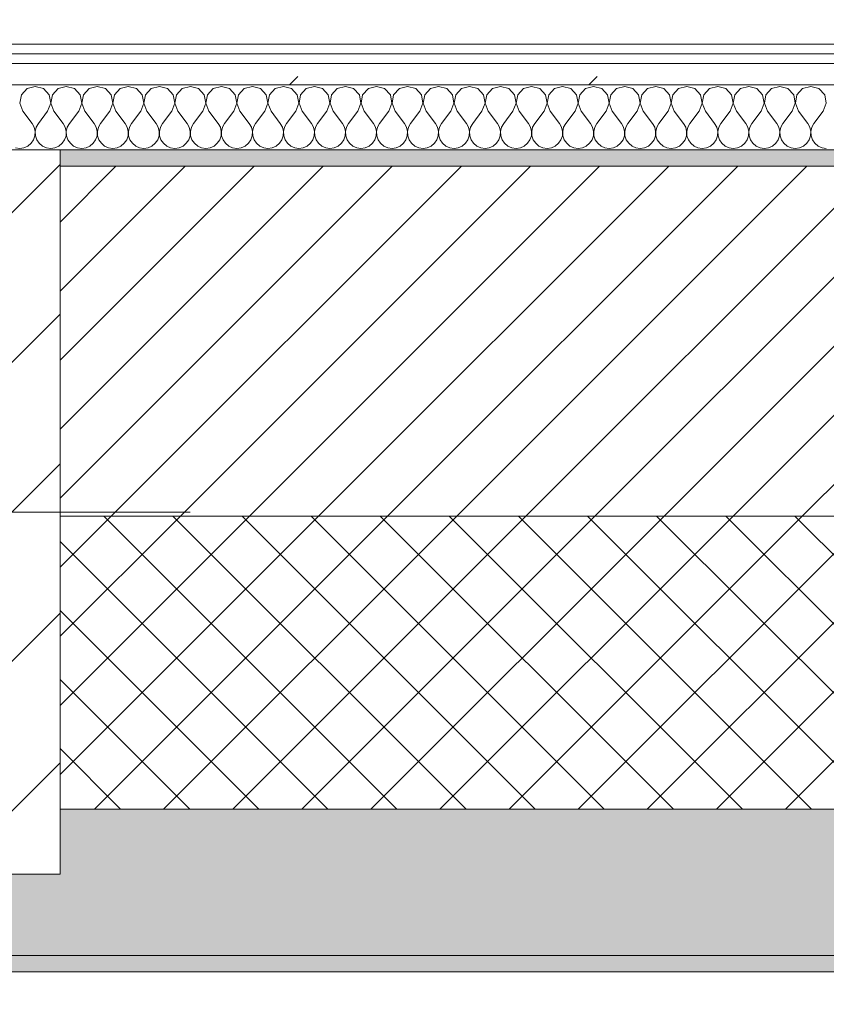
# Model space of a CAD drawing. Header units: millimetres. Extents: x -30280 to 22128, y -17757 to 4746.
# Tile 30 of 171: x -21543 to -21048, y -1719 to -1114. Entities that reach past the tile are written whole.
import ezdxf

# ---------------------------------------------------------------- set-up
doc = ezdxf.new("R2010")
doc.units = ezdxf.units.MM
doc.header["$MEASUREMENT"] = 0
doc.linetypes.add('Wipeout_Contour', pattern=[1000, 0, -1000])
for name, color, linetype in [('10_ESTR_Pilars', 7, 'Continuous'), ('12_FAÇ_Façana', 7, 'Continuous'), ('Nuevo_08_E_Envans secs', 7, 'Continuous')]:
    doc.layers.add(name, color=color, linetype=linetype)
for name, color, linetype, lineweight in [('10_ESTR_Pilars_Pluma_Nº__20', 1, 'Continuous', 5), ('10_ESTR_Pilars_Pluma_Nº__28', 7, 'Continuous', 20), ('10_ESTR_Pilars_Pluma_Nº__42', 8, 'Continuous', 25), ('12_FAÇ_Façana_Pluma_Nº__2', 8, 'Continuous', 5), ('12_FAÇ_Façana_Pluma_Nº__7', 7, 'Continuous', 5), ('Nuevo_08_E_Envans secs_Pluma_Nº__1', 7, 'Continuous', 5)]:
    doc.layers.add(name, color=color, linetype=linetype, lineweight=lineweight)
for name, color, linetype, lineweight, true_color in [('12_FAÇ_Façana_Pluma_Nº__102', 7, 'Continuous', 5, 0xcccccc), ('12_FAÇ_Façana_Pluma_Nº__174', 7, 'Continuous', 13, 0xe4ad2c), ('12_FAÇ_Façana_Pluma_Nº__176', 7, 'Continuous', 15, 0x93a0c6), ('Nuevo_08_E_Envans secs_Pluma_Nº__102', 7, 'Continuous', 5, 0xcccccc), ('Nuevo_08_E_Envans secs_Pluma_Nº__171', 171, 'Continuous', 13, 0xaaaaff), ('Nuevo_08_E_Envans secs_Pluma_Nº__177', 7, 'Continuous', 15, 0xf7e046)]:
    doc.layers.add(name, color=color, linetype=linetype, lineweight=lineweight, true_color=true_color)
pattern_1 = [(45, (0, 0), (-183.8478, 183.8478), [195, -65]), (45, (7e-14, 183.85), (-183.8478, 183.8478), [195, -65])]

# ---------------------------------------------------------------- blocks, each defined once
blk = doc.blocks.new('Muro_14_1', base_point=(-24166.43, -1193.98))
at = {"layer": '12_FAÇ_Façana_Pluma_Nº__102', "linetype": 'Continuous', "lineweight": 0, "true_color": 0xe5e5e5}
for points in [[(-21871.11, -1598.98), (-24166.43, -1598.98), (-24166.43, -1688.98), (-20233.93, -1688.98), (-20233.93, -1598.98), (-21518.13, -1598.98), (-21518.13, -1638.98), (-21871.11, -1638.98)], [(-24166.43, -1698.98), (-20233.93, -1698.98), (-20233.93, -1688.98), (-24166.43, -1688.98)]]:
    blk.add_hatch(color=254, dxfattribs=at).paths.add_polyline_path(points)
at = {"layer": '12_FAÇ_Façana_Pluma_Nº__174', "linetype": 'Continuous', "lineweight": 13, "true_color": 0xe4ad2c}
h = blk.add_hatch(dxfattribs=at)
h.set_pattern_fill('SATE_Aislamiento_0001', color=42, style=0, pattern_type=2)
h.set_pattern_definition([(45, (0, 0), (-21.213203, 21.213203), []), (135, (0, 0), (21.213203, 21.213203), [])])
h.paths.add_polyline_path([(-21518.13, -1598.98), (-20233.93, -1598.98), (-20233.93, -1418.98), (-21518.13, -1418.98)])
at = {"layer": '12_FAÇ_Façana_Pluma_Nº__176', "linetype": 'Continuous', "lineweight": 0, "true_color": 0x495063}
blk.add_hatch(color=251, dxfattribs=at).paths.add_polyline_path([(-21518.13, -1193.97), (-21518.13, -1203.98), (-20233.93, -1203.98), (-20233.93, -1193.98)])
at = {"layer": '12_FAÇ_Façana_Pluma_Nº__2', "linetype": 'Continuous', "lineweight": 5}
h = blk.add_hatch(dxfattribs=at)
h.set_pattern_fill('Ceramic_0001', color=8, style=0, pattern_type=2)
h.set_pattern_definition([(45, (0, 0), (-21.213203, 21.213203), [])])
h.paths.add_polyline_path([(-21518.13, -1418.98), (-20233.93, -1418.98), (-20233.93, -1203.98), (-21518.13, -1203.98)])
at = {"layer": '12_FAÇ_Façana_Pluma_Nº__7', "color": 7, "linetype": 'Continuous', "lineweight": 5}
for p, q in [((-20233.93, -1203.98), (-21518.13, -1203.98)), ((-21518.13, -1418.98), (-20233.93, -1418.98)), ((-21518.13, -1598.98), (-20233.93, -1598.98)), ((-24166.43, -1688.98), (-20233.93, -1688.98))]:
    blk.add_line(p, q, dxfattribs=at)
at = {"layer": '12_FAÇ_Façana_Pluma_Nº__7', "color": 7, "linetype": 'Continuous', "lineweight": 5, "flags": 128}
for points in [[(-20233.93, -1193.98), (-21518.13, -1193.98)], [(-24166.43, -1698.98), (-20233.93, -1698.98)]]:
    blk.add_lwpolyline(points, dxfattribs=at)
blk = doc.blocks.new('*X423')
at = {"layer": 'Nuevo_08_E_Envans secs_Pluma_Nº__102', "color": 254, "linetype": 'Continuous', "lineweight": 5, "true_color": 0xcccccc}
for p, q in [((-21533.33, -1154.93), (-21538.34, -1156.35)), ((-21528.33, -1156.35), (-21533.33, -1154.93)), ((-21514.29, -1154.93), (-21519.29, -1156.35)), ((-21509.28, -1156.35), (-21514.29, -1154.93)), ((-21495.24, -1154.93), (-21500.25, -1156.35)), ((-21490.23, -1156.35), (-21495.24, -1154.93)), ((-21476.19, -1154.93), (-21481.2, -1156.35)), ((-21471.18, -1156.35), (-21476.19, -1154.93)), ((-21457.14, -1154.93), (-21462.15, -1156.35)), ((-21452.14, -1156.35), (-21457.14, -1154.93)), ((-21438.1, -1154.93), (-21443.1, -1156.35)), ((-21433.09, -1156.35), (-21438.1, -1154.93)), ((-21419.05, -1154.93), (-21424.05, -1156.35)), ((-21414.04, -1156.35), (-21419.05, -1154.93)), ((-21400, -1154.93), (-21405.01, -1156.35)), ((-21394.99, -1156.35), (-21400, -1154.93)), ((-21380.95, -1154.93), (-21385.96, -1156.35)), ((-21375.95, -1156.35), (-21380.95, -1154.93)), ((-21361.9, -1154.93), (-21366.91, -1156.35)), ((-21356.9, -1156.35), (-21361.9, -1154.93)), ((-21342.86, -1154.93), (-21347.86, -1156.35)), ((-21337.85, -1156.35), (-21342.86, -1154.93)), ((-21323.81, -1154.93), (-21328.82, -1156.35)), ((-21318.8, -1156.35), (-21323.81, -1154.93)), ((-21304.76, -1154.93), (-21309.77, -1156.35)), ((-21299.75, -1156.35), (-21304.76, -1154.93)), ((-21285.71, -1154.93), (-21290.72, -1156.35)), ((-21280.71, -1156.35), (-21285.71, -1154.93)), ((-21266.67, -1154.93), (-21271.67, -1156.35)), ((-21261.66, -1156.35), (-21266.67, -1154.93)), ((-21247.62, -1154.93), (-21252.63, -1156.35)), ((-21242.61, -1156.35), (-21247.62, -1154.93)), ((-21228.57, -1154.93), (-21233.58, -1156.35)), ((-21223.56, -1156.35), (-21228.57, -1154.93)), ((-21209.52, -1154.93), (-21214.53, -1156.35)), ((-21204.52, -1156.35), (-21209.52, -1154.93)), ((-21190.48, -1154.93), (-21195.48, -1156.35)), ((-21185.47, -1156.35), (-21190.48, -1154.93)), ((-21171.43, -1154.93), (-21176.44, -1156.35)), ((-21166.42, -1156.35), (-21171.43, -1154.93)), ((-21152.38, -1154.93), (-21157.39, -1156.35)), ((-21147.37, -1156.35), (-21152.38, -1154.93)), ((-21133.33, -1154.93), (-21138.34, -1156.35)), ((-21128.33, -1156.35), (-21133.33, -1154.93)), ((-21114.29, -1154.93), (-21119.29, -1156.35)), ((-21109.28, -1156.35), (-21114.29, -1154.93)), ((-21095.24, -1154.93), (-21100.25, -1156.35)), ((-21090.23, -1156.35), (-21095.24, -1154.93)), ((-21076.19, -1154.93), (-21081.2, -1156.35)), ((-21071.18, -1156.35), (-21076.19, -1154.93)), ((-21057.14, -1154.93), (-21062.15, -1156.35)), ((-21052.14, -1156.35), (-21057.14, -1154.93)), ((-21541.85, -1160.19), (-21542.82, -1165.31)), ((-21538.34, -1156.35), (-21541.85, -1160.19)), ((-21524.81, -1160.19), (-21528.33, -1156.35)), ((-21523.85, -1165.31), (-21524.81, -1160.19)), ((-21522.8, -1160.19), (-21523.77, -1165.31)), ((-21519.29, -1156.35), (-21522.8, -1160.19)), ((-21505.77, -1160.19), (-21509.28, -1156.35)), ((-21504.8, -1165.31), (-21505.77, -1160.19)), ((-21503.76, -1160.19), (-21504.72, -1165.31)), ((-21500.25, -1156.35), (-21503.76, -1160.19)), ((-21486.72, -1160.19), (-21490.23, -1156.35)), ((-21485.75, -1165.31), (-21486.72, -1160.19)), ((-21484.71, -1160.19), (-21485.68, -1165.31)), ((-21481.2, -1156.35), (-21484.71, -1160.19)), ((-21467.67, -1160.19), (-21471.18, -1156.35)), ((-21466.71, -1165.31), (-21467.67, -1160.19)), ((-21465.66, -1160.19), (-21466.63, -1165.31)), ((-21462.15, -1156.35), (-21465.66, -1160.19)), ((-21448.62, -1160.19), (-21452.14, -1156.35)), ((-21447.66, -1165.31), (-21448.62, -1160.19)), ((-21446.61, -1160.19), (-21447.58, -1165.31)), ((-21443.1, -1156.35), (-21446.61, -1160.19)), ((-21429.58, -1160.19), (-21433.09, -1156.35)), ((-21428.61, -1165.31), (-21429.58, -1160.19)), ((-21427.57, -1160.19), (-21428.53, -1165.31)), ((-21424.05, -1156.35), (-21427.57, -1160.19)), ((-21410.53, -1160.19), (-21414.04, -1156.35)), ((-21409.56, -1165.31), (-21410.53, -1160.19)), ((-21408.52, -1160.19), (-21409.49, -1165.31)), ((-21405.01, -1156.35), (-21408.52, -1160.19)), ((-21391.48, -1160.19), (-21394.99, -1156.35)), ((-21390.51, -1165.31), (-21391.48, -1160.19)), ((-21389.47, -1160.19), (-21390.44, -1165.31)), ((-21385.96, -1156.35), (-21389.47, -1160.19)), ((-21372.43, -1160.19), (-21375.95, -1156.35)), ((-21371.47, -1165.31), (-21372.43, -1160.19)), ((-21370.42, -1160.19), (-21371.39, -1165.31)), ((-21366.91, -1156.35), (-21370.42, -1160.19)), ((-21353.39, -1160.19), (-21356.9, -1156.35)), ((-21352.42, -1165.31), (-21353.39, -1160.19)), ((-21351.38, -1160.19), (-21352.34, -1165.31)), ((-21347.86, -1156.35), (-21351.38, -1160.19)), ((-21334.34, -1160.19), (-21337.85, -1156.35)), ((-21333.37, -1165.31), (-21334.34, -1160.19)), ((-21332.33, -1160.19), (-21333.29, -1165.31)), ((-21328.82, -1156.35), (-21332.33, -1160.19)), ((-21315.29, -1160.19), (-21318.8, -1156.35)), ((-21314.32, -1165.31), (-21315.29, -1160.19)), ((-21313.28, -1160.19), (-21314.25, -1165.31)), ((-21309.77, -1156.35), (-21313.28, -1160.19)), ((-21296.24, -1160.19), (-21299.75, -1156.35)), ((-21295.28, -1165.31), (-21296.24, -1160.19)), ((-21294.23, -1160.19), (-21295.2, -1165.31)), ((-21290.72, -1156.35), (-21294.23, -1160.19)), ((-21277.2, -1160.19), (-21280.71, -1156.35)), ((-21276.23, -1165.31), (-21277.2, -1160.19)), ((-21275.19, -1160.19), (-21276.15, -1165.31)), ((-21271.67, -1156.35), (-21275.19, -1160.19)), ((-21258.15, -1160.19), (-21261.66, -1156.35)), ((-21257.18, -1165.31), (-21258.15, -1160.19)), ((-21256.14, -1160.19), (-21257.1, -1165.31)), ((-21252.63, -1156.35), (-21256.14, -1160.19)), ((-21239.1, -1160.19), (-21242.61, -1156.35)), ((-21238.13, -1165.31), (-21239.1, -1160.19)), ((-21237.09, -1160.19), (-21238.06, -1165.31)), ((-21233.58, -1156.35), (-21237.09, -1160.19)), ((-21220.05, -1160.19), (-21223.56, -1156.35)), ((-21219.09, -1165.31), (-21220.05, -1160.19)), ((-21218.04, -1160.19), (-21219.01, -1165.31)), ((-21214.53, -1156.35), (-21218.04, -1160.19)), ((-21201.01, -1160.19), (-21204.52, -1156.35)), ((-21200.04, -1165.31), (-21201.01, -1160.19)), ((-21198.99, -1160.19), (-21199.96, -1165.31)), ((-21195.48, -1156.35), (-21198.99, -1160.19)), ((-21181.96, -1160.19), (-21185.47, -1156.35)), ((-21180.99, -1165.31), (-21181.96, -1160.19)), ((-21179.95, -1160.19), (-21180.91, -1165.31)), ((-21176.44, -1156.35), (-21179.95, -1160.19)), ((-21162.91, -1160.19), (-21166.42, -1156.35)), ((-21161.94, -1165.31), (-21162.91, -1160.19)), ((-21160.9, -1160.19), (-21161.87, -1165.31)), ((-21157.39, -1156.35), (-21160.9, -1160.19)), ((-21143.86, -1160.19), (-21147.37, -1156.35)), ((-21142.9, -1165.31), (-21143.86, -1160.19)), ((-21141.85, -1160.19), (-21142.82, -1165.31)), ((-21138.34, -1156.35), (-21141.85, -1160.19)), ((-21124.81, -1160.19), (-21128.33, -1156.35)), ((-21123.85, -1165.31), (-21124.81, -1160.19)), ((-21122.8, -1160.19), (-21123.77, -1165.31)), ((-21119.29, -1156.35), (-21122.8, -1160.19)), ((-21105.77, -1160.19), (-21109.28, -1156.35)), ((-21104.8, -1165.31), (-21105.77, -1160.19)), ((-21103.76, -1160.19), (-21104.72, -1165.31)), ((-21100.25, -1156.35), (-21103.76, -1160.19)), ((-21086.72, -1160.19), (-21090.23, -1156.35)), ((-21085.75, -1165.31), (-21086.72, -1160.19)), ((-21084.71, -1160.19), (-21085.68, -1165.31)), ((-21081.2, -1156.35), (-21084.71, -1160.19)), ((-21067.67, -1160.19), (-21071.18, -1156.35)), ((-21066.71, -1165.31), (-21067.67, -1160.19)), ((-21065.66, -1160.19), (-21066.63, -1165.31)), ((-21062.15, -1156.35), (-21065.66, -1160.19)), ((-21048.62, -1160.19), (-21052.14, -1156.35)), ((-21047.66, -1165.31), (-21048.62, -1160.19)), ((-21542.82, -1165.31), (-21540.95, -1170.17)), ((-21525.71, -1170.17), (-21523.85, -1165.31)), ((-21523.77, -1165.31), (-21521.9, -1170.17)), ((-21506.67, -1170.17), (-21504.8, -1165.31)), ((-21504.72, -1165.31), (-21502.86, -1170.17)), ((-21487.62, -1170.17), (-21485.75, -1165.31)), ((-21485.68, -1165.31), (-21483.81, -1170.17)), ((-21468.57, -1170.17), (-21466.71, -1165.31)), ((-21466.63, -1165.31), (-21464.76, -1170.17)), ((-21449.52, -1170.17), (-21447.66, -1165.31)), ((-21447.58, -1165.31), (-21445.71, -1170.17)), ((-21430.48, -1170.17), (-21428.61, -1165.31)), ((-21428.53, -1165.31), (-21426.67, -1170.17)), ((-21411.43, -1170.17), (-21409.56, -1165.31)), ((-21409.49, -1165.31), (-21407.62, -1170.17)), ((-21392.38, -1170.17), (-21390.51, -1165.31)), ((-21390.44, -1165.31), (-21388.57, -1170.17)), ((-21373.33, -1170.17), (-21371.47, -1165.31)), ((-21371.39, -1165.31), (-21369.52, -1170.17)), ((-21354.29, -1170.17), (-21352.42, -1165.31)), ((-21352.34, -1165.31), (-21350.48, -1170.17)), ((-21335.24, -1170.17), (-21333.37, -1165.31)), ((-21333.29, -1165.31), (-21331.43, -1170.17)), ((-21316.19, -1170.17), (-21314.32, -1165.31)), ((-21314.25, -1165.31), (-21312.38, -1170.17)), ((-21297.14, -1170.17), (-21295.28, -1165.31)), ((-21295.2, -1165.31), (-21293.33, -1170.17)), ((-21278.1, -1170.17), (-21276.23, -1165.31)), ((-21276.15, -1165.31), (-21274.29, -1170.17)), ((-21259.05, -1170.17), (-21257.18, -1165.31)), ((-21257.1, -1165.31), (-21255.24, -1170.17)), ((-21240, -1170.17), (-21238.13, -1165.31)), ((-21238.06, -1165.31), (-21236.19, -1170.17)), ((-21220.95, -1170.17), (-21219.09, -1165.31)), ((-21219.01, -1165.31), (-21217.14, -1170.17)), ((-21201.9, -1170.17), (-21200.04, -1165.31)), ((-21199.96, -1165.31), (-21198.1, -1170.17)), ((-21182.86, -1170.17), (-21180.99, -1165.31)), ((-21180.91, -1165.31), (-21179.05, -1170.17)), ((-21163.81, -1170.17), (-21161.94, -1165.31)), ((-21161.87, -1165.31), (-21160, -1170.17)), ((-21144.76, -1170.17), (-21142.9, -1165.31)), ((-21142.82, -1165.31), (-21140.95, -1170.17)), ((-21125.71, -1170.17), (-21123.85, -1165.31)), ((-21123.77, -1165.31), (-21121.9, -1170.17)), ((-21106.67, -1170.17), (-21104.8, -1165.31)), ((-21104.72, -1165.31), (-21102.86, -1170.17)), ((-21087.62, -1170.17), (-21085.75, -1165.31)), ((-21085.68, -1165.31), (-21083.81, -1170.17)), ((-21068.57, -1170.17), (-21066.71, -1165.31)), ((-21066.63, -1165.31), (-21064.76, -1170.17)), ((-21049.52, -1170.17), (-21047.66, -1165.31)), ((-21540.95, -1170.17), (-21535.24, -1177.79)), ((-21525.71, -1170.17), (-21531.43, -1177.79)), ((-21521.9, -1170.17), (-21516.19, -1177.79)), ((-21506.67, -1170.17), (-21512.38, -1177.79)), ((-21502.86, -1170.17), (-21497.14, -1177.79)), ((-21487.62, -1170.17), (-21493.33, -1177.79)), ((-21483.81, -1170.17), (-21478.1, -1177.79)), ((-21468.57, -1170.17), (-21474.29, -1177.79)), ((-21464.76, -1170.17), (-21459.05, -1177.79)), ((-21449.52, -1170.17), (-21455.24, -1177.79)), ((-21445.71, -1170.17), (-21440, -1177.79)), ((-21430.48, -1170.17), (-21436.19, -1177.79)), ((-21426.67, -1170.17), (-21420.95, -1177.79)), ((-21411.43, -1170.17), (-21417.14, -1177.79)), ((-21407.62, -1170.17), (-21401.9, -1177.79)), ((-21392.38, -1170.17), (-21398.1, -1177.79)), ((-21388.57, -1170.17), (-21382.86, -1177.79)), ((-21373.33, -1170.17), (-21379.05, -1177.79)), ((-21369.52, -1170.17), (-21363.81, -1177.79)), ((-21354.29, -1170.17), (-21360, -1177.79)), ((-21350.48, -1170.17), (-21344.76, -1177.79)), ((-21335.24, -1170.17), (-21340.95, -1177.79)), ((-21331.43, -1170.17), (-21325.71, -1177.79)), ((-21316.19, -1170.17), (-21321.9, -1177.79)), ((-21312.38, -1170.17), (-21306.67, -1177.79)), ((-21297.14, -1170.17), (-21302.86, -1177.79)), ((-21293.33, -1170.17), (-21287.62, -1177.79)), ((-21278.1, -1170.17), (-21283.81, -1177.79)), ((-21274.29, -1170.17), (-21268.57, -1177.79)), ((-21259.05, -1170.17), (-21264.76, -1177.79)), ((-21255.24, -1170.17), (-21249.52, -1177.79)), ((-21240, -1170.17), (-21245.71, -1177.79)), ((-21236.19, -1170.17), (-21230.48, -1177.79)), ((-21220.95, -1170.17), (-21226.67, -1177.79)), ((-21217.14, -1170.17), (-21211.43, -1177.79)), ((-21201.9, -1170.17), (-21207.62, -1177.79)), ((-21198.1, -1170.17), (-21192.38, -1177.79)), ((-21182.86, -1170.17), (-21188.57, -1177.79)), ((-21179.05, -1170.17), (-21173.33, -1177.79)), ((-21163.81, -1170.17), (-21169.52, -1177.79)), ((-21160, -1170.17), (-21154.29, -1177.79)), ((-21144.76, -1170.17), (-21150.48, -1177.79)), ((-21140.95, -1170.17), (-21135.24, -1177.79)), ((-21125.71, -1170.17), (-21131.43, -1177.79)), ((-21121.9, -1170.17), (-21116.19, -1177.79)), ((-21106.67, -1170.17), (-21112.38, -1177.79)), ((-21102.86, -1170.17), (-21097.14, -1177.79)), ((-21087.62, -1170.17), (-21093.33, -1177.79)), ((-21083.81, -1170.17), (-21078.1, -1177.79)), ((-21068.57, -1170.17), (-21074.29, -1177.79)), ((-21064.76, -1170.17), (-21059.05, -1177.79)), ((-21049.52, -1170.17), (-21055.24, -1177.79)), ((-21533.97, -1180.08), (-21535.24, -1177.79)), ((-21531.43, -1177.79), (-21532.7, -1180.08)), ((-21514.92, -1180.08), (-21516.19, -1177.79)), ((-21512.38, -1177.79), (-21513.65, -1180.08)), ((-21495.87, -1180.08), (-21497.14, -1177.79)), ((-21493.33, -1177.79), (-21494.6, -1180.08)), ((-21476.82, -1180.08), (-21478.1, -1177.79)), ((-21474.29, -1177.79), (-21475.56, -1180.08)), ((-21457.78, -1180.08), (-21459.05, -1177.79)), ((-21455.24, -1177.79), (-21456.51, -1180.08)), ((-21438.73, -1180.08), (-21440, -1177.79)), ((-21436.19, -1177.79), (-21437.46, -1180.08)), ((-21419.68, -1180.08), (-21420.95, -1177.79)), ((-21417.14, -1177.79), (-21418.41, -1180.08)), ((-21400.63, -1180.08), (-21401.9, -1177.79)), ((-21398.1, -1177.79), (-21399.37, -1180.08)), ((-21381.59, -1180.08), (-21382.86, -1177.79)), ((-21379.05, -1177.79), (-21380.32, -1180.08)), ((-21362.54, -1180.08), (-21363.81, -1177.79)), ((-21360, -1177.79), (-21361.27, -1180.08)), ((-21343.49, -1180.08), (-21344.76, -1177.79)), ((-21340.95, -1177.79), (-21342.22, -1180.08)), ((-21324.44, -1180.08), (-21325.71, -1177.79)), ((-21321.9, -1177.79), (-21323.18, -1180.08)), ((-21305.4, -1180.08), (-21306.67, -1177.79)), ((-21302.86, -1177.79), (-21304.13, -1180.08)), ((-21286.35, -1180.08), (-21287.62, -1177.79)), ((-21283.81, -1177.79), (-21285.08, -1180.08)), ((-21267.3, -1180.08), (-21268.57, -1177.79)), ((-21264.76, -1177.79), (-21266.03, -1180.08)), ((-21248.25, -1180.08), (-21249.52, -1177.79)), ((-21245.71, -1177.79), (-21246.99, -1180.08)), ((-21229.2, -1180.08), (-21230.48, -1177.79)), ((-21226.67, -1177.79), (-21227.94, -1180.08)), ((-21210.16, -1180.08), (-21211.43, -1177.79)), ((-21207.62, -1177.79), (-21208.89, -1180.08)), ((-21191.11, -1180.08), (-21192.38, -1177.79)), ((-21188.57, -1177.79), (-21189.84, -1180.08)), ((-21172.06, -1180.08), (-21173.33, -1177.79)), ((-21169.52, -1177.79), (-21170.8, -1180.08)), ((-21153.01, -1180.08), (-21154.29, -1177.79)), ((-21150.48, -1177.79), (-21151.75, -1180.08)), ((-21133.97, -1180.08), (-21135.24, -1177.79)), ((-21131.43, -1177.79), (-21132.7, -1180.08)), ((-21114.92, -1180.08), (-21116.19, -1177.79)), ((-21112.38, -1177.79), (-21113.65, -1180.08)), ((-21095.87, -1180.08), (-21097.14, -1177.79)), ((-21093.33, -1177.79), (-21094.6, -1180.08)), ((-21076.82, -1180.08), (-21078.1, -1177.79)), ((-21074.29, -1177.79), (-21075.56, -1180.08)), ((-21057.78, -1180.08), (-21059.05, -1177.79)), ((-21055.24, -1177.79), (-21056.51, -1180.08)), ((-21534.34, -1187.76), (-21533.5, -1185.27)), ((-21533.37, -1182.64), (-21533.97, -1180.08)), ((-21533.5, -1185.27), (-21533.37, -1182.64)), ((-21532.7, -1180.08), (-21533.29, -1182.64)), ((-21533.29, -1182.64), (-21533.17, -1185.27)), ((-21533.17, -1185.27), (-21532.33, -1187.76)), ((-21515.29, -1187.76), (-21514.45, -1185.27)), ((-21514.32, -1182.64), (-21514.92, -1180.08)), ((-21514.45, -1185.27), (-21514.32, -1182.64)), ((-21513.65, -1180.08), (-21514.25, -1182.64)), ((-21514.25, -1182.64), (-21514.12, -1185.27)), ((-21514.12, -1185.27), (-21513.28, -1187.76)), ((-21496.24, -1187.76), (-21495.4, -1185.27)), ((-21495.28, -1182.64), (-21495.87, -1180.08)), ((-21495.4, -1185.27), (-21495.28, -1182.64)), ((-21494.6, -1180.08), (-21495.2, -1182.64)), ((-21495.2, -1182.64), (-21495.07, -1185.27)), ((-21495.07, -1185.27), (-21494.23, -1187.76)), ((-21477.2, -1187.76), (-21476.36, -1185.27)), ((-21476.23, -1182.64), (-21476.82, -1180.08)), ((-21476.36, -1185.27), (-21476.23, -1182.64)), ((-21475.56, -1180.08), (-21476.15, -1182.64)), ((-21476.15, -1182.64), (-21476.02, -1185.27)), ((-21476.02, -1185.27), (-21475.19, -1187.76)), ((-21458.15, -1187.76), (-21457.31, -1185.27)), ((-21457.18, -1182.64), (-21457.78, -1180.08)), ((-21457.31, -1185.27), (-21457.18, -1182.64)), ((-21456.51, -1180.08), (-21457.1, -1182.64)), ((-21457.1, -1182.64), (-21456.98, -1185.27)), ((-21456.98, -1185.27), (-21456.14, -1187.76)), ((-21439.1, -1187.76), (-21438.26, -1185.27)), ((-21438.13, -1182.64), (-21438.73, -1180.08)), ((-21438.26, -1185.27), (-21438.13, -1182.64)), ((-21437.46, -1180.08), (-21438.06, -1182.64)), ((-21438.06, -1182.64), (-21437.93, -1185.27)), ((-21437.93, -1185.27), (-21437.09, -1187.76)), ((-21420.05, -1187.76), (-21419.21, -1185.27)), ((-21419.09, -1182.64), (-21419.68, -1180.08)), ((-21419.21, -1185.27), (-21419.09, -1182.64)), ((-21418.41, -1180.08), (-21419.01, -1182.64)), ((-21419.01, -1182.64), (-21418.88, -1185.27)), ((-21418.88, -1185.27), (-21418.04, -1187.76)), ((-21401.01, -1187.76), (-21400.17, -1185.27)), ((-21400.04, -1182.64), (-21400.63, -1180.08)), ((-21400.17, -1185.27), (-21400.04, -1182.64)), ((-21399.37, -1180.08), (-21399.96, -1182.64)), ((-21399.96, -1182.64), (-21399.83, -1185.27)), ((-21399.83, -1185.27), (-21398.99, -1187.76)), ((-21381.96, -1187.76), (-21381.12, -1185.27)), ((-21380.99, -1182.64), (-21381.59, -1180.08)), ((-21381.12, -1185.27), (-21380.99, -1182.64)), ((-21380.32, -1180.08), (-21380.91, -1182.64)), ((-21380.91, -1182.64), (-21380.79, -1185.27)), ((-21380.79, -1185.27), (-21379.95, -1187.76)), ((-21362.91, -1187.76), (-21362.07, -1185.27)), ((-21361.94, -1182.64), (-21362.54, -1180.08)), ((-21362.07, -1185.27), (-21361.94, -1182.64)), ((-21361.27, -1180.08), (-21361.87, -1182.64)), ((-21361.87, -1182.64), (-21361.74, -1185.27)), ((-21361.74, -1185.27), (-21360.9, -1187.76)), ((-21343.86, -1187.76), (-21343.02, -1185.27)), ((-21342.9, -1182.64), (-21343.49, -1180.08)), ((-21343.02, -1185.27), (-21342.9, -1182.64)), ((-21342.22, -1180.08), (-21342.82, -1182.64)), ((-21342.82, -1182.64), (-21342.69, -1185.27)), ((-21342.69, -1185.27), (-21341.85, -1187.76)), ((-21324.81, -1187.76), (-21323.98, -1185.27)), ((-21323.85, -1182.64), (-21324.44, -1180.08)), ((-21323.98, -1185.27), (-21323.85, -1182.64)), ((-21323.18, -1180.08), (-21323.77, -1182.64)), ((-21323.77, -1182.64), (-21323.64, -1185.27)), ((-21323.64, -1185.27), (-21322.8, -1187.76)), ((-21305.77, -1187.76), (-21304.93, -1185.27)), ((-21304.8, -1182.64), (-21305.4, -1180.08)), ((-21304.93, -1185.27), (-21304.8, -1182.64)), ((-21304.13, -1180.08), (-21304.72, -1182.64)), ((-21304.72, -1182.64), (-21304.6, -1185.27)), ((-21304.6, -1185.27), (-21303.76, -1187.76)), ((-21286.72, -1187.76), (-21285.88, -1185.27)), ((-21285.75, -1182.64), (-21286.35, -1180.08)), ((-21285.88, -1185.27), (-21285.75, -1182.64)), ((-21285.08, -1180.08), (-21285.68, -1182.64)), ((-21285.68, -1182.64), (-21285.55, -1185.27)), ((-21285.55, -1185.27), (-21284.71, -1187.76)), ((-21267.67, -1187.76), (-21266.83, -1185.27)), ((-21266.71, -1182.64), (-21267.3, -1180.08)), ((-21266.83, -1185.27), (-21266.71, -1182.64)), ((-21266.03, -1180.08), (-21266.63, -1182.64)), ((-21266.63, -1182.64), (-21266.5, -1185.27)), ((-21266.5, -1185.27), (-21265.66, -1187.76)), ((-21248.62, -1187.76), (-21247.78, -1185.27)), ((-21247.66, -1182.64), (-21248.25, -1180.08)), ((-21247.78, -1185.27), (-21247.66, -1182.64)), ((-21246.99, -1180.08), (-21247.58, -1182.64)), ((-21247.58, -1182.64), (-21247.45, -1185.27)), ((-21247.45, -1185.27), (-21246.61, -1187.76)), ((-21229.58, -1187.76), (-21228.74, -1185.27)), ((-21228.61, -1182.64), (-21229.2, -1180.08)), ((-21228.74, -1185.27), (-21228.61, -1182.64)), ((-21227.94, -1180.08), (-21228.53, -1182.64)), ((-21228.53, -1182.64), (-21228.41, -1185.27)), ((-21228.41, -1185.27), (-21227.57, -1187.76)), ((-21210.53, -1187.76), (-21209.69, -1185.27)), ((-21209.56, -1182.64), (-21210.16, -1180.08)), ((-21209.69, -1185.27), (-21209.56, -1182.64)), ((-21208.89, -1180.08), (-21209.49, -1182.64)), ((-21209.49, -1182.64), (-21209.36, -1185.27)), ((-21209.36, -1185.27), (-21208.52, -1187.76)), ((-21191.48, -1187.76), (-21190.64, -1185.27)), ((-21190.51, -1182.64), (-21191.11, -1180.08)), ((-21190.64, -1185.27), (-21190.51, -1182.64)), ((-21189.84, -1180.08), (-21190.44, -1182.64)), ((-21190.44, -1182.64), (-21190.31, -1185.27)), ((-21190.31, -1185.27), (-21189.47, -1187.76)), ((-21172.43, -1187.76), (-21171.59, -1185.27)), ((-21171.47, -1182.64), (-21172.06, -1180.08)), ((-21171.59, -1185.27), (-21171.47, -1182.64)), ((-21170.8, -1180.08), (-21171.39, -1182.64)), ((-21171.39, -1182.64), (-21171.26, -1185.27)), ((-21171.26, -1185.27), (-21170.42, -1187.76)), ((-21153.39, -1187.76), (-21152.55, -1185.27)), ((-21152.42, -1182.64), (-21153.01, -1180.08)), ((-21152.55, -1185.27), (-21152.42, -1182.64)), ((-21151.75, -1180.08), (-21152.34, -1182.64)), ((-21152.34, -1182.64), (-21152.22, -1185.27)), ((-21152.22, -1185.27), (-21151.38, -1187.76)), ((-21134.34, -1187.76), (-21133.5, -1185.27)), ((-21133.37, -1182.64), (-21133.97, -1180.08)), ((-21133.5, -1185.27), (-21133.37, -1182.64)), ((-21132.7, -1180.08), (-21133.29, -1182.64)), ((-21133.29, -1182.64), (-21133.17, -1185.27)), ((-21133.17, -1185.27), (-21132.33, -1187.76)), ((-21115.29, -1187.76), (-21114.45, -1185.27)), ((-21114.32, -1182.64), (-21114.92, -1180.08)), ((-21114.45, -1185.27), (-21114.32, -1182.64)), ((-21113.65, -1180.08), (-21114.25, -1182.64)), ((-21114.25, -1182.64), (-21114.12, -1185.27)), ((-21114.12, -1185.27), (-21113.28, -1187.76)), ((-21096.24, -1187.76), (-21095.4, -1185.27)), ((-21095.28, -1182.64), (-21095.87, -1180.08)), ((-21095.4, -1185.27), (-21095.28, -1182.64)), ((-21094.6, -1180.08), (-21095.2, -1182.64)), ((-21095.2, -1182.64), (-21095.07, -1185.27)), ((-21095.07, -1185.27), (-21094.23, -1187.76)), ((-21077.2, -1187.76), (-21076.36, -1185.27)), ((-21076.23, -1182.64), (-21076.82, -1180.08)), ((-21076.36, -1185.27), (-21076.23, -1182.64)), ((-21075.56, -1180.08), (-21076.15, -1182.64)), ((-21076.15, -1182.64), (-21076.02, -1185.27)), ((-21076.02, -1185.27), (-21075.19, -1187.76)), ((-21058.15, -1187.76), (-21057.31, -1185.27)), ((-21057.18, -1182.64), (-21057.78, -1180.08)), ((-21057.31, -1185.27), (-21057.18, -1182.64)), ((-21056.51, -1180.08), (-21057.1, -1182.64)), ((-21057.1, -1182.64), (-21056.98, -1185.27)), ((-21056.98, -1185.27), (-21056.14, -1187.76)), ((-21540.25, -1192.66), (-21537.85, -1191.6)), ((-21537.85, -1191.6), (-21535.83, -1189.92)), ((-21535.83, -1189.92), (-21534.34, -1187.76)), ((-21532.33, -1187.76), (-21530.84, -1189.92)), ((-21530.84, -1189.92), (-21528.82, -1191.6)), ((-21528.82, -1191.6), (-21526.41, -1192.66)), ((-21521.21, -1192.66), (-21518.8, -1191.6)), ((-21518.8, -1191.6), (-21516.78, -1189.92)), ((-21516.78, -1189.92), (-21515.29, -1187.76)), ((-21513.28, -1187.76), (-21511.79, -1189.92)), ((-21511.79, -1189.92), (-21509.77, -1191.6)), ((-21509.77, -1191.6), (-21507.36, -1192.66)), ((-21502.16, -1192.66), (-21499.75, -1191.6)), ((-21499.75, -1191.6), (-21497.73, -1189.92)), ((-21497.73, -1189.92), (-21496.24, -1187.76)), ((-21494.23, -1187.76), (-21492.74, -1189.92)), ((-21492.74, -1189.92), (-21490.72, -1191.6)), ((-21490.72, -1191.6), (-21488.32, -1192.66)), ((-21483.11, -1192.66), (-21480.71, -1191.6)), ((-21480.71, -1191.6), (-21478.68, -1189.92)), ((-21478.68, -1189.92), (-21477.2, -1187.76)), ((-21475.19, -1187.76), (-21473.7, -1189.92)), ((-21473.7, -1189.92), (-21471.67, -1191.6)), ((-21471.67, -1191.6), (-21469.27, -1192.66)), ((-21464.06, -1192.66), (-21461.66, -1191.6)), ((-21461.66, -1191.6), (-21459.64, -1189.92)), ((-21459.64, -1189.92), (-21458.15, -1187.76)), ((-21456.14, -1187.76), (-21454.65, -1189.92)), ((-21454.65, -1189.92), (-21452.63, -1191.6)), ((-21452.63, -1191.6), (-21450.22, -1192.66)), ((-21445.02, -1192.66), (-21442.61, -1191.6)), ((-21442.61, -1191.6), (-21440.59, -1189.92)), ((-21440.59, -1189.92), (-21439.1, -1187.76)), ((-21437.09, -1187.76), (-21435.6, -1189.92)), ((-21435.6, -1189.92), (-21433.58, -1191.6)), ((-21433.58, -1191.6), (-21431.17, -1192.66)), ((-21425.97, -1192.66), (-21423.56, -1191.6)), ((-21423.56, -1191.6), (-21421.54, -1189.92)), ((-21421.54, -1189.92), (-21420.05, -1187.76)), ((-21418.04, -1187.76), (-21416.55, -1189.92)), ((-21416.55, -1189.92), (-21414.53, -1191.6)), ((-21414.53, -1191.6), (-21412.13, -1192.66)), ((-21406.92, -1192.66), (-21404.52, -1191.6)), ((-21404.52, -1191.6), (-21402.49, -1189.92)), ((-21402.49, -1189.92), (-21401.01, -1187.76)), ((-21398.99, -1187.76), (-21397.51, -1189.92)), ((-21397.51, -1189.92), (-21395.48, -1191.6)), ((-21395.48, -1191.6), (-21393.08, -1192.66)), ((-21387.87, -1192.66), (-21385.47, -1191.6)), ((-21385.47, -1191.6), (-21383.45, -1189.92)), ((-21383.45, -1189.92), (-21381.96, -1187.76)), ((-21379.95, -1187.76), (-21378.46, -1189.92)), ((-21378.46, -1189.92), (-21376.44, -1191.6)), ((-21376.44, -1191.6), (-21374.03, -1192.66)), ((-21368.83, -1192.66), (-21366.42, -1191.6)), ((-21366.42, -1191.6), (-21364.4, -1189.92)), ((-21364.4, -1189.92), (-21362.91, -1187.76)), ((-21360.9, -1187.76), (-21359.41, -1189.92)), ((-21359.41, -1189.92), (-21357.39, -1191.6)), ((-21357.39, -1191.6), (-21354.98, -1192.66)), ((-21349.78, -1192.66), (-21347.37, -1191.6)), ((-21347.37, -1191.6), (-21345.35, -1189.92)), ((-21345.35, -1189.92), (-21343.86, -1187.76)), ((-21341.85, -1187.76), (-21340.36, -1189.92)), ((-21340.36, -1189.92), (-21338.34, -1191.6)), ((-21338.34, -1191.6), (-21335.94, -1192.66)), ((-21330.73, -1192.66), (-21328.33, -1191.6)), ((-21328.33, -1191.6), (-21326.3, -1189.92)), ((-21326.3, -1189.92), (-21324.81, -1187.76)), ((-21322.8, -1187.76), (-21321.32, -1189.92)), ((-21321.32, -1189.92), (-21319.29, -1191.6)), ((-21319.29, -1191.6), (-21316.89, -1192.66)), ((-21311.68, -1192.66), (-21309.28, -1191.6)), ((-21309.28, -1191.6), (-21307.26, -1189.92)), ((-21307.26, -1189.92), (-21305.77, -1187.76)), ((-21303.76, -1187.76), (-21302.27, -1189.92)), ((-21302.27, -1189.92), (-21300.25, -1191.6)), ((-21300.25, -1191.6), (-21297.84, -1192.66)), ((-21292.64, -1192.66), (-21290.23, -1191.6)), ((-21290.23, -1191.6), (-21288.21, -1189.92)), ((-21288.21, -1189.92), (-21286.72, -1187.76)), ((-21284.71, -1187.76), (-21283.22, -1189.92)), ((-21283.22, -1189.92), (-21281.2, -1191.6)), ((-21281.2, -1191.6), (-21278.79, -1192.66)), ((-21273.59, -1192.66), (-21271.18, -1191.6)), ((-21271.18, -1191.6), (-21269.16, -1189.92)), ((-21269.16, -1189.92), (-21267.67, -1187.76)), ((-21265.66, -1187.76), (-21264.17, -1189.92)), ((-21264.17, -1189.92), (-21262.15, -1191.6)), ((-21262.15, -1191.6), (-21259.75, -1192.66)), ((-21254.54, -1192.66), (-21252.14, -1191.6)), ((-21252.14, -1191.6), (-21250.11, -1189.92)), ((-21250.11, -1189.92), (-21248.62, -1187.76)), ((-21246.61, -1187.76), (-21245.13, -1189.92)), ((-21245.13, -1189.92), (-21243.1, -1191.6)), ((-21243.1, -1191.6), (-21240.7, -1192.66)), ((-21235.49, -1192.66), (-21233.09, -1191.6)), ((-21233.09, -1191.6), (-21231.06, -1189.92)), ((-21231.06, -1189.92), (-21229.58, -1187.76)), ((-21227.57, -1187.76), (-21226.08, -1189.92)), ((-21226.08, -1189.92), (-21224.05, -1191.6)), ((-21224.05, -1191.6), (-21221.65, -1192.66)), ((-21216.45, -1192.66), (-21214.04, -1191.6)), ((-21214.04, -1191.6), (-21212.02, -1189.92)), ((-21212.02, -1189.92), (-21210.53, -1187.76)), ((-21208.52, -1187.76), (-21207.03, -1189.92)), ((-21207.03, -1189.92), (-21205.01, -1191.6)), ((-21205.01, -1191.6), (-21202.6, -1192.66)), ((-21197.4, -1192.66), (-21194.99, -1191.6)), ((-21194.99, -1191.6), (-21192.97, -1189.92)), ((-21192.97, -1189.92), (-21191.48, -1187.76)), ((-21189.47, -1187.76), (-21187.98, -1189.92)), ((-21187.98, -1189.92), (-21185.96, -1191.6)), ((-21185.96, -1191.6), (-21183.55, -1192.66)), ((-21178.35, -1192.66), (-21175.95, -1191.6)), ((-21175.95, -1191.6), (-21173.92, -1189.92)), ((-21173.92, -1189.92), (-21172.43, -1187.76)), ((-21170.42, -1187.76), (-21168.94, -1189.92)), ((-21168.94, -1189.92), (-21166.91, -1191.6)), ((-21166.91, -1191.6), (-21164.51, -1192.66)), ((-21159.3, -1192.66), (-21156.9, -1191.6)), ((-21156.9, -1191.6), (-21154.87, -1189.92)), ((-21154.87, -1189.92), (-21153.39, -1187.76)), ((-21151.38, -1187.76), (-21149.89, -1189.92)), ((-21149.89, -1189.92), (-21147.86, -1191.6)), ((-21147.86, -1191.6), (-21145.46, -1192.66)), ((-21140.25, -1192.66), (-21137.85, -1191.6)), ((-21137.85, -1191.6), (-21135.83, -1189.92)), ((-21135.83, -1189.92), (-21134.34, -1187.76)), ((-21132.33, -1187.76), (-21130.84, -1189.92)), ((-21130.84, -1189.92), (-21128.82, -1191.6)), ((-21128.82, -1191.6), (-21126.41, -1192.66)), ((-21121.21, -1192.66), (-21118.8, -1191.6)), ((-21118.8, -1191.6), (-21116.78, -1189.92)), ((-21116.78, -1189.92), (-21115.29, -1187.76)), ((-21113.28, -1187.76), (-21111.79, -1189.92)), ((-21111.79, -1189.92), (-21109.77, -1191.6)), ((-21109.77, -1191.6), (-21107.36, -1192.66)), ((-21102.16, -1192.66), (-21099.75, -1191.6)), ((-21099.75, -1191.6), (-21097.73, -1189.92)), ((-21097.73, -1189.92), (-21096.24, -1187.76)), ((-21094.23, -1187.76), (-21092.74, -1189.92)), ((-21092.74, -1189.92), (-21090.72, -1191.6)), ((-21090.72, -1191.6), (-21088.32, -1192.66)), ((-21083.11, -1192.66), (-21080.71, -1191.6)), ((-21080.71, -1191.6), (-21078.68, -1189.92)), ((-21078.68, -1189.92), (-21077.2, -1187.76)), ((-21075.19, -1187.76), (-21073.7, -1189.92)), ((-21073.7, -1189.92), (-21071.67, -1191.6)), ((-21071.67, -1191.6), (-21069.27, -1192.66)), ((-21064.06, -1192.66), (-21061.66, -1191.6)), ((-21061.66, -1191.6), (-21059.64, -1189.92)), ((-21059.64, -1189.92), (-21058.15, -1187.76)), ((-21056.14, -1187.76), (-21054.65, -1189.92)), ((-21054.65, -1189.92), (-21052.63, -1191.6)), ((-21052.63, -1191.6), (-21050.22, -1192.66)), ((-21545.46, -1192.66), (-21542.86, -1193.02)), ((-21542.86, -1193.02), (-21540.25, -1192.66)), ((-21526.41, -1192.66), (-21523.81, -1193.02)), ((-21523.81, -1193.02), (-21521.21, -1192.66)), ((-21507.36, -1192.66), (-21504.76, -1193.02)), ((-21504.76, -1193.02), (-21502.16, -1192.66)), ((-21488.32, -1192.66), (-21485.71, -1193.02)), ((-21485.71, -1193.02), (-21483.11, -1192.66)), ((-21469.27, -1192.66), (-21466.67, -1193.02)), ((-21466.67, -1193.02), (-21464.06, -1192.66)), ((-21450.22, -1192.66), (-21447.62, -1193.02)), ((-21447.62, -1193.02), (-21445.02, -1192.66)), ((-21431.17, -1192.66), (-21428.57, -1193.02)), ((-21428.57, -1193.02), (-21425.97, -1192.66)), ((-21412.13, -1192.66), (-21409.52, -1193.02)), ((-21409.52, -1193.02), (-21406.92, -1192.66)), ((-21393.08, -1192.66), (-21390.48, -1193.02)), ((-21390.48, -1193.02), (-21387.87, -1192.66)), ((-21374.03, -1192.66), (-21371.43, -1193.02)), ((-21371.43, -1193.02), (-21368.83, -1192.66)), ((-21354.98, -1192.66), (-21352.38, -1193.02)), ((-21352.38, -1193.02), (-21349.78, -1192.66)), ((-21335.94, -1192.66), (-21333.33, -1193.02)), ((-21333.33, -1193.02), (-21330.73, -1192.66)), ((-21316.89, -1192.66), (-21314.29, -1193.02)), ((-21314.29, -1193.02), (-21311.68, -1192.66)), ((-21297.84, -1192.66), (-21295.24, -1193.02)), ((-21295.24, -1193.02), (-21292.64, -1192.66)), ((-21278.79, -1192.66), (-21276.19, -1193.02)), ((-21276.19, -1193.02), (-21273.59, -1192.66)), ((-21259.75, -1192.66), (-21257.14, -1193.02)), ((-21257.14, -1193.02), (-21254.54, -1192.66)), ((-21240.7, -1192.66), (-21238.1, -1193.02)), ((-21238.1, -1193.02), (-21235.49, -1192.66)), ((-21221.65, -1192.66), (-21219.05, -1193.02)), ((-21219.05, -1193.02), (-21216.45, -1192.66)), ((-21202.6, -1192.66), (-21200, -1193.02)), ((-21200, -1193.02), (-21197.4, -1192.66)), ((-21183.55, -1192.66), (-21180.95, -1193.02)), ((-21180.95, -1193.02), (-21178.35, -1192.66)), ((-21164.51, -1192.66), (-21161.9, -1193.02)), ((-21161.9, -1193.02), (-21159.3, -1192.66)), ((-21145.46, -1192.66), (-21142.86, -1193.02)), ((-21142.86, -1193.02), (-21140.25, -1192.66)), ((-21126.41, -1192.66), (-21123.81, -1193.02)), ((-21123.81, -1193.02), (-21121.21, -1192.66)), ((-21107.36, -1192.66), (-21104.76, -1193.02)), ((-21104.76, -1193.02), (-21102.16, -1192.66)), ((-21088.32, -1192.66), (-21085.71, -1193.02)), ((-21085.71, -1193.02), (-21083.11, -1192.66)), ((-21069.27, -1192.66), (-21066.67, -1193.02)), ((-21066.67, -1193.02), (-21064.06, -1192.66)), ((-21050.22, -1192.66), (-21047.62, -1193.02))]:
    blk.add_line(p, q, dxfattribs=at)
blk = doc.blocks.new('Muro_115_1', base_point=(-24166.43, -1128.98))
at = {"layer": 'Nuevo_08_E_Envans secs_Pluma_Nº__1', "color": 7, "linetype": 'Continuous', "lineweight": 5, "flags": 128}
blk.add_lwpolyline([(-21518.13, -1193.98), (-20233.93, -1193.98)], dxfattribs=at)
at = {"color": 254, "linetype": 'Wipeout_Contour', "lineweight": 0, "ltscale": 88916.989092}
blk.add_wipeout([(-20233.93, -1128.98), (-24166.43, -1128.98), (-24166.43, -1134.98), (-20233.93, -1134.98)], dxfattribs=at).dxf.layer = 'Nuevo_08_E_Envans secs'
at = {"color": 254, "linetype": 'Wipeout_Contour', "lineweight": 0, "ltscale": 88920.19573}
blk.add_wipeout([(-20233.93, -1140.98), (-24166.43, -1140.98), (-24166.43, -1153.98), (-20233.93, -1153.98)], dxfattribs=at).dxf.layer = 'Nuevo_08_E_Envans secs'
at = {"layer": 'Nuevo_08_E_Envans secs_Pluma_Nº__171', "linetype": 'Continuous', "lineweight": 13, "true_color": 0xaaaaff}
h = blk.add_hatch(dxfattribs=at)
h.set_pattern_fill('Panellat_HPL_0001', color=161, style=0, pattern_type=2)
h.set_pattern_definition(pattern_1)
h.paths.add_polyline_path([(-20233.93, -1128.98), (-24166.43, -1128.98), (-24166.43, -1134.98), (-20233.93, -1134.98)])
at = {"layer": 'Nuevo_08_E_Envans secs_Pluma_Nº__177', "linetype": 'Continuous', "lineweight": 15, "true_color": 0xf7e046}
h = blk.add_hatch(dxfattribs=at)
h.set_pattern_fill('Panellat_HPL_0001', color=53, style=0, pattern_type=2)
h.set_pattern_definition(pattern_1)
h.paths.add_polyline_path([(-20233.93, -1140.98), (-24166.43, -1140.98), (-24166.43, -1153.98), (-20233.93, -1153.98)])
at = {"layer": 'Nuevo_08_E_Envans secs_Pluma_Nº__1', "color": 7, "linetype": 'Continuous', "lineweight": 5}
for p, q in [((-20233.93, -1134.98), (-24166.43, -1134.98)), ((-20233.93, -1140.98), (-24166.43, -1140.98)), ((-20233.93, -1153.98), (-24166.43, -1153.98))]:
    blk.add_line(p, q, dxfattribs=at)
at = {"layer": 'Nuevo_08_E_Envans secs_Pluma_Nº__1', "color": 7, "linetype": 'Continuous', "lineweight": 5, "flags": 128}
blk.add_lwpolyline([(-20233.93, -1128.98), (-24166.43, -1128.98)], dxfattribs=at)
at = {"layer": 'Nuevo_08_E_Envans secs', "color": 7, "lineweight": 20}
blk.add_blockref('*X423', (0, 0), dxfattribs=at)
blk = doc.blocks.new('Pilar_1_1', base_point=(-21694.62, -1416.48))
at = {"color": 254, "linetype": 'Wipeout_Contour', "lineweight": 0, "ltscale": 86967.798109}
blk.add_wipeout([(-21871.11, -1638.98), (-21518.13, -1638.98), (-21518.13, -1193.97), (-21871.11, -1193.97)], dxfattribs=at).dxf.layer = '10_ESTR_Pilars'
at = {"layer": '10_ESTR_Pilars_Pluma_Nº__42', "linetype": 'Continuous', "lineweight": 25}
h = blk.add_hatch(dxfattribs=at)
h.set_pattern_fill('00_GCT_trama_45º_e1_400__05', color=8, style=0, pattern_type=2)
h.set_pattern_definition([(45, (0, 0), (-45.96194, 45.96194), [])])
h.paths.add_polyline_path([(-21871.11, -1638.98), (-21518.13, -1638.98), (-21518.13, -1193.97), (-21871.11, -1193.97)])
at = {"layer": '10_ESTR_Pilars_Pluma_Nº__20', "color": 1, "linetype": 'Continuous', "lineweight": 5}
for p, q in [((-21694.62, -1336.48), (-21694.62, -1113.97)), ((-21774.62, -1416.48), (-21951.11, -1416.48)), ((-21614.62, -1416.48), (-21438.13, -1416.48)), ((-21694.62, -1496.48), (-21694.62, -1718.98))]:
    blk.add_line(p, q, dxfattribs=at)
blk.add_point((-21694.62, -1416.48), dxfattribs=at)
at = {"layer": '10_ESTR_Pilars_Pluma_Nº__28', "color": 7, "linetype": 'Continuous', "lineweight": 20, "flags": 128}
blk.add_lwpolyline([(-21871.11, -1638.98), (-21518.13, -1638.98), (-21518.13, -1193.97), (-21871.11, -1193.97)], close=True, dxfattribs=at)

msp = doc.modelspace()

# ---------------------------------------------------------------- block references
at = {"layer": '12_FAÇ_Façana', "color": 7, "lineweight": 20}
msp.add_blockref('Muro_14_1', (-24166.43, -1193.98), dxfattribs=at)

# ---------------------------------------------------------------- next in the draw order: block references
at = {"layer": 'Nuevo_08_E_Envans secs', "color": 7, "lineweight": 20}
msp.add_blockref('Muro_115_1', (-24166.43, -1128.98), dxfattribs=at)

# ---------------------------------------------------------------- next in the draw order: block references
at = {"layer": '10_ESTR_Pilars', "color": 7, "lineweight": 20}
msp.add_blockref('Pilar_1_1', (-21694.62, -1416.48), dxfattribs=at)

doc.saveas('drawing.dxf')
